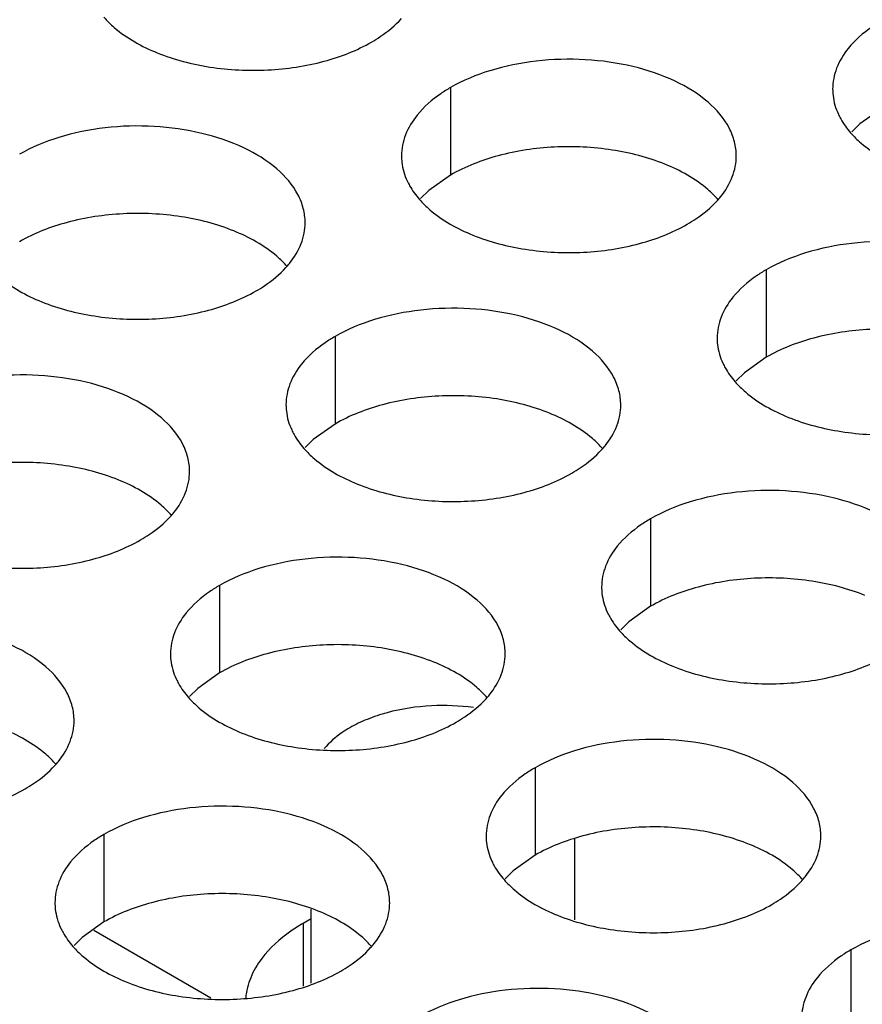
# Model space of a CAD drawing. Header units: inches. Extents: x 0 to 34, y 0 to 22.
# Tile 104 of 164: x 17.715 to 17.841, y 19.434 to 19.581. Entities that reach past the tile are written whole.
import ezdxf

# ---------------------------------------------------------------- set-up
doc = ezdxf.new("R2010")
doc.units = ezdxf.units.IN
doc.header["$LTSCALE"] = 1.87
doc.header["$MEASUREMENT"] = 0
doc.layers.get('0').update_dxf_attribs({"linetype": 'CONTINUOUS'})
doc.layers.add('02___PRT_ALL_AXES', color=7, linetype='CONTINUOUS')

msp = doc.modelspace()

# ---------------------------------------------------------------- linework, layer by layer
at = {"color": 7, "linetype": 'CONTINUOUS'}
for p, q in [((17.7979289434, 19.4469373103), (17.7979289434, 19.4589870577)), ((17.7585588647, 19.4374977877), (17.7585588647, 19.4485433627)), ((17.7261127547, 19.4453892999), (17.7435708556, 19.4353092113))]:
    msp.add_line(p, q, dxfattribs=at)
msp.add_arc((17.7782445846, 19.4452348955), 0.033714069, 82.1880135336, 92.918124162, dxfattribs=at)
for points, knots in [([(17.7765282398, 19.4789052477), (17.7743036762, 19.4787931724), (17.7710326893, 19.4783103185), (17.7669950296, 19.4769773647), (17.7651664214, 19.4761056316), (17.7643244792, 19.4756195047)], [0, 0, 0, 0, 0.5247000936, 0.7709794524, 1, 1, 1, 1]), ([(17.7643244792, 19.4756195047), (17.7639437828, 19.4753996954), (17.7625513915, 19.4745269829), (17.761281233, 19.4734390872), (17.7605089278, 19.4725146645)], [0, 0, 0, 0, 0.2673661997, 1, 1, 1, 1])]:
    msp.add_open_spline(points, degree=3, knots=knots, dxfattribs=at)
at = {"layer": '02___PRT_ALL_AXES', "color": 7, "linetype": 'CONTINUOUS'}
for p, q in [((17.7793870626, 19.5712410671), (17.7793870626, 19.5581775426)), ((17.8437821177, 19.5681401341), (17.8405279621, 19.5658236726)), ((17.8405279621, 19.5658236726), (17.8393166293, 19.5646330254)), ((17.7793870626, 19.5581775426), (17.776132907, 19.5558610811)), ((17.776132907, 19.5558610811), (17.7749215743, 19.5546704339)), ((17.8265275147, 19.5440227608), (17.8265275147, 19.5309592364)), ((17.7621324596, 19.5340601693), (17.7621324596, 19.5209966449)), ((17.8265275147, 19.5309592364), (17.8232733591, 19.5286427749)), ((17.8232733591, 19.5286427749), (17.8220620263, 19.5274521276)), ((17.7621324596, 19.5209966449), (17.758878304, 19.5186801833)), ((17.758878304, 19.5186801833), (17.7576669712, 19.5174895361)), ((17.8092729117, 19.5068418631), (17.8092729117, 19.4937783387)), ((17.7448778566, 19.4968792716), (17.7448778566, 19.4838157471)), ((17.8092729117, 19.4937783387), (17.8060187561, 19.4914618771)), ((17.8060187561, 19.4914618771), (17.8048074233, 19.4902712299)), ((17.7448778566, 19.4838157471), (17.741623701, 19.4814992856)), ((17.741623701, 19.4814992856), (17.7404123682, 19.4803086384)), ((17.7920183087, 19.4696609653), (17.7920183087, 19.4565974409)), ((17.7276232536, 19.4596983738), (17.7276232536, 19.4466348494)), ((17.7920183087, 19.4565974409), (17.7887641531, 19.4542809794)), ((17.7887641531, 19.4542809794), (17.7875528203, 19.4530903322)), ((17.7276232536, 19.4466348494), (17.724369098, 19.4443183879)), ((17.757384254, 19.4464235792), (17.757384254, 19.4370229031)), ((17.724369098, 19.4443183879), (17.7231577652, 19.4431277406)), ((17.8391587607, 19.4424426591), (17.8391587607, 19.4293791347))]:
    msp.add_line(p, q, dxfattribs=at)
at = {"layer": '02___PRT_ALL_AXES', "color": 3, "linetype": 'CONTINUOUS'}
msp.add_line((17.7585588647, 19.4471017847), (17.757384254, 19.4464235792), dxfattribs=at)
for centre, start, end in [((17.8091238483, 19.5635114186), 317.6962685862, 321.0162667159), ((17.7447287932, 19.5535488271), 317.6962685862, 321.0162667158), ((17.7918692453, 19.5263305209), 317.696268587, 321.0162667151), ((17.7274741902, 19.5163679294), 317.696268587, 321.0162667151), ((17.7746146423, 19.4891496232), 317.6962685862, 321.0162667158), ((17.7102195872, 19.4791870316), 317.6962685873, 321.0162667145), ((17.8217550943, 19.4619313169), 317.6962685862, 321.0162667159), ((17.7573600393, 19.4519687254), 317.6962685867, 321.0162667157)]:
    msp.add_arc(centre, 0.0136346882, start, end, dxfattribs=at)
for points, knots in [([(17.7276088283, 19.5817461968), (17.7280873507, 19.5811988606), (17.7303920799, 19.5789460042), (17.7332805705, 19.5773599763), (17.7355848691, 19.5764283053)], [0, 0, 0, 0, 0.2263074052, 1, 1, 1, 1]), ([(17.7676019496, 19.5780456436), (17.768037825, 19.5782973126), (17.7696479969, 19.5792985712), (17.7711300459, 19.5805218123), (17.7720674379, 19.5815527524)], [0, 0, 0, 0, 0.2653620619, 1, 1, 1, 1]), ([(17.8437821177, 19.5812036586), (17.8432810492, 19.5809143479), (17.841455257, 19.5797666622), (17.8397951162, 19.5783252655), (17.8388020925, 19.5770971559)], [0, 0, 0, 0, 0.2681225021, 1, 1, 1, 1]), ([(17.7355848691, 19.5764283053), (17.7381032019, 19.5754100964), (17.7435858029, 19.5739989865), (17.7520587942, 19.5735899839), (17.7602927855, 19.5748090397), (17.7653874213, 19.5767670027), (17.7676019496, 19.5780456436)], [0, 0, 0, 0, 0.2471885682, 0.5098846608, 0.7673009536, 1, 1, 1, 1]), ([(17.8388020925, 19.5770971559), (17.8380793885, 19.5762033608), (17.8369039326, 19.5742872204), (17.8364611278, 19.5720645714), (17.8364606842, 19.5710064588)], [0, 0, 0, 0, 0.520681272, 1, 1, 1, 1]), ([(17.8220638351, 19.5610245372), (17.8220641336, 19.5617364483), (17.8218756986, 19.5631957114), (17.8207248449, 19.5661066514), (17.8178008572, 19.5694678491), (17.8127802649, 19.5725172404), (17.8065126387, 19.5746170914), (17.799485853, 19.5756029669), (17.7922599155, 19.5754062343), (17.7854295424, 19.5740379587), (17.781237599, 19.5723095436), (17.7793870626, 19.5712410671)], [0, 0, 0, 0, 0.0428834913, 0.0875237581, 0.1869142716, 0.3042190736, 0.4379395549, 0.5823561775, 0.7295584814, 0.8712822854, 1, 1, 1, 1]), ([(17.7793870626, 19.5712410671), (17.7788859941, 19.5709517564), (17.7770602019, 19.5698040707), (17.7754000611, 19.5683626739), (17.7744070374, 19.5671345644)], [0, 0, 0, 0, 0.2681225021, 1, 1, 1, 1]), ([(17.8364606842, 19.5710064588), (17.8364605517, 19.5706904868), (17.8365322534, 19.5694045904), (17.8369033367, 19.5681409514), (17.8373116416, 19.5672608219)], [0, 0, 0, 0, 0.2456633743, 1, 1, 1, 1]), ([(17.7744070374, 19.5671345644), (17.7736843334, 19.5662407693), (17.7725088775, 19.5643246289), (17.7720660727, 19.5621019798), (17.7720656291, 19.5610438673)], [0, 0, 0, 0, 0.520681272, 1, 1, 1, 1]), ([(17.8373116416, 19.5672608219), (17.8374238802, 19.5670188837), (17.8379311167, 19.5660313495), (17.838589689, 19.5651248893), (17.8391443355, 19.5644904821)], [0, 0, 0, 0, 0.2404086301, 1, 1, 1, 1]), ([(17.75766878, 19.5510619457), (17.7576690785, 19.5517738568), (17.7574806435, 19.5532331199), (17.7563297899, 19.5561440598), (17.7534058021, 19.5595052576), (17.7483852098, 19.5625546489), (17.7421175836, 19.5646544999), (17.7350907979, 19.5656403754), (17.7278648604, 19.5654436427), (17.7210344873, 19.5640753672), (17.7168425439, 19.562346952), (17.7149920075, 19.5612784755)], [0, 0, 0, 0, 0.0428834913, 0.0875237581, 0.1869142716, 0.3042190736, 0.4379395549, 0.5823561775, 0.7295584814, 0.8712822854, 1, 1, 1, 1]), ([(17.8391443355, 19.5644904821), (17.8396228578, 19.5639431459), (17.841927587, 19.5616902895), (17.8448160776, 19.5601042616), (17.8471203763, 19.5591725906)], [0, 0, 0, 0, 0.2263074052, 1, 1, 1, 1]), ([(17.7720656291, 19.5610438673), (17.7720654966, 19.5607278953), (17.7721371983, 19.5594419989), (17.7725082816, 19.5581783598), (17.7729165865, 19.5572982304)], [0, 0, 0, 0, 0.2456633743, 1, 1, 1, 1]), ([(17.8197224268, 19.55493384), (17.8204451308, 19.5558276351), (17.8216205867, 19.5577437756), (17.8220633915, 19.5599664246), (17.8220638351, 19.5610245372)], [0, 0, 0, 0, 0.520681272, 1, 1, 1, 1]), ([(17.7729165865, 19.5572982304), (17.7730288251, 19.5570562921), (17.7735360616, 19.556068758), (17.7741946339, 19.5551622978), (17.7747492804, 19.5545278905)], [0, 0, 0, 0, 0.2404086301, 1, 1, 1, 1]), ([(17.7747492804, 19.5545278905), (17.7752278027, 19.5539805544), (17.7775325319, 19.551727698), (17.7804210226, 19.5501416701), (17.7827253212, 19.5492099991)], [0, 0, 0, 0, 0.2263074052, 1, 1, 1, 1]), ([(17.8147424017, 19.5508273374), (17.8151782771, 19.5510790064), (17.816788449, 19.552080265), (17.818270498, 19.553303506), (17.81920789, 19.5543344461)], [0, 0, 0, 0, 0.2653620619, 1, 1, 1, 1]), ([(17.7553273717, 19.5449712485), (17.7560500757, 19.5458650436), (17.7572255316, 19.547781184), (17.7576683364, 19.5500038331), (17.75766878, 19.5510619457)], [0, 0, 0, 0, 0.520681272, 1, 1, 1, 1]), ([(17.7827253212, 19.5492099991), (17.7852436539, 19.5481917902), (17.790726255, 19.5467806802), (17.7991992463, 19.5463716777), (17.8074332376, 19.5475907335), (17.8125278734, 19.5495486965), (17.8147424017, 19.5508273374)], [0, 0, 0, 0, 0.2471885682, 0.5098846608, 0.7673009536, 1, 1, 1, 1]), ([(17.8692042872, 19.533806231), (17.8692045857, 19.5345181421), (17.8690161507, 19.5359774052), (17.867865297, 19.5388883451), (17.8649413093, 19.5422495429), (17.859920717, 19.5452989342), (17.8536530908, 19.5473987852), (17.8466263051, 19.5483846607), (17.8394003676, 19.548187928), (17.8325699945, 19.5468196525), (17.8283780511, 19.5450912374), (17.8265275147, 19.5440227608)], [0, 0, 0, 0, 0.0428834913, 0.0875237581, 0.1869142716, 0.3042190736, 0.4379395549, 0.5823561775, 0.7295584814, 0.8712822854, 1, 1, 1, 1]), ([(17.7103542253, 19.544565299), (17.7108327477, 19.5440179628), (17.7131374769, 19.5417651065), (17.7160259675, 19.5401790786), (17.7183302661, 19.5392474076)], [0, 0, 0, 0, 0.2263074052, 1, 1, 1, 1]), ([(17.7503473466, 19.5408647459), (17.750783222, 19.5411164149), (17.7523933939, 19.5421176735), (17.7538754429, 19.5433409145), (17.7548128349, 19.5443718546)], [0, 0, 0, 0, 0.2653620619, 1, 1, 1, 1]), ([(17.8265275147, 19.5440227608), (17.8260264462, 19.5437334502), (17.824200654, 19.5425857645), (17.8225405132, 19.5411443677), (17.8215474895, 19.5399162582)], [0, 0, 0, 0, 0.2681225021, 1, 1, 1, 1]), ([(17.7183302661, 19.5392474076), (17.7208485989, 19.5382291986), (17.7263311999, 19.5368180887), (17.7348041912, 19.5364090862), (17.7430381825, 19.537628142), (17.7481328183, 19.539586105), (17.7503473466, 19.5408647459)], [0, 0, 0, 0, 0.2471885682, 0.5098846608, 0.7673009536, 1, 1, 1, 1]), ([(17.8215474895, 19.5399162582), (17.8208247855, 19.5390224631), (17.8196493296, 19.5371063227), (17.8192065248, 19.5348836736), (17.8192060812, 19.533825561)], [0, 0, 0, 0, 0.520681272, 1, 1, 1, 1]), ([(17.8048092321, 19.5238436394), (17.8048095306, 19.5245555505), (17.8046210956, 19.5260148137), (17.8034702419, 19.5289257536), (17.8005462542, 19.5322869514), (17.7955256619, 19.5353363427), (17.7892580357, 19.5374361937), (17.78223125, 19.5384220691), (17.7750053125, 19.5382253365), (17.7681749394, 19.5368570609), (17.763982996, 19.5351286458), (17.7621324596, 19.5340601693)], [0, 0, 0, 0, 0.0428834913, 0.0875237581, 0.1869142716, 0.3042190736, 0.4379395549, 0.5823561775, 0.7295584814, 0.8712822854, 1, 1, 1, 1]), ([(17.7621324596, 19.5340601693), (17.7616313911, 19.5337708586), (17.7598055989, 19.532623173), (17.7581454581, 19.5311817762), (17.7571524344, 19.5299536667)], [0, 0, 0, 0, 0.2681225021, 1, 1, 1, 1]), ([(17.8192060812, 19.533825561), (17.8192059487, 19.533509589), (17.8192776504, 19.5322236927), (17.8196487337, 19.5309600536), (17.8200570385, 19.5300799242)], [0, 0, 0, 0, 0.2456633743, 1, 1, 1, 1]), ([(17.7571524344, 19.5299536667), (17.7564297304, 19.5290598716), (17.7552542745, 19.5271437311), (17.7548114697, 19.5249210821), (17.7548110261, 19.5238629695)], [0, 0, 0, 0, 0.520681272, 1, 1, 1, 1]), ([(17.8200570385, 19.5300799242), (17.8201692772, 19.5298379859), (17.8206765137, 19.5288504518), (17.821335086, 19.5279439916), (17.8218897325, 19.5273095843)], [0, 0, 0, 0, 0.2404086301, 1, 1, 1, 1]), ([(17.740414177, 19.5138810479), (17.7404144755, 19.514592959), (17.7402260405, 19.5160522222), (17.7390751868, 19.5189631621), (17.7361511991, 19.5223243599), (17.7311306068, 19.5253737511), (17.7248629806, 19.5274736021), (17.7178361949, 19.5284594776), (17.7106102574, 19.528262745), (17.7037798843, 19.5268944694), (17.6995879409, 19.5251660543), (17.6977374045, 19.5240975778)], [0, 0, 0, 0, 0.0428834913, 0.0875237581, 0.1869142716, 0.3042190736, 0.4379395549, 0.5823561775, 0.7295584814, 0.8712822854, 1, 1, 1, 1]), ([(17.8218897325, 19.5273095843), (17.8223682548, 19.5267622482), (17.824672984, 19.5245093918), (17.8275614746, 19.5229233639), (17.8298657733, 19.5219916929)], [0, 0, 0, 0, 0.2263074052, 1, 1, 1, 1]), ([(17.7548110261, 19.5238629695), (17.7548108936, 19.5235469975), (17.7548825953, 19.5222611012), (17.7552536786, 19.5209974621), (17.7556619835, 19.5201173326)], [0, 0, 0, 0, 0.2456633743, 1, 1, 1, 1]), ([(17.8024678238, 19.5177529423), (17.8031905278, 19.5186467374), (17.8043659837, 19.5205628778), (17.8048087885, 19.5227855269), (17.8048092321, 19.5238436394)], [0, 0, 0, 0, 0.520681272, 1, 1, 1, 1]), ([(17.8298657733, 19.5219916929), (17.832384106, 19.5209734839), (17.8378667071, 19.519562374), (17.8463396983, 19.5191533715), (17.8545736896, 19.5203724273), (17.8596683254, 19.5223303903), (17.8618828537, 19.5236090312)], [0, 0, 0, 0, 0.2471885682, 0.5098846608, 0.7673009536, 1, 1, 1, 1]), ([(17.7556619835, 19.5201173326), (17.7557742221, 19.5198753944), (17.7562814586, 19.5188878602), (17.7569400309, 19.5179814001), (17.7574946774, 19.5173469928)], [0, 0, 0, 0, 0.2404086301, 1, 1, 1, 1]), ([(17.7574946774, 19.5173469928), (17.7579731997, 19.5167996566), (17.7602779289, 19.5145468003), (17.7631664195, 19.5129607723), (17.7654707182, 19.5120291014)], [0, 0, 0, 0, 0.2263074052, 1, 1, 1, 1]), ([(17.7974877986, 19.5136464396), (17.7979236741, 19.5138981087), (17.7995338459, 19.5148993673), (17.801015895, 19.5161226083), (17.801953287, 19.5171535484)], [0, 0, 0, 0, 0.2653620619, 1, 1, 1, 1]), ([(17.7380727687, 19.5077903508), (17.7387954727, 19.5086841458), (17.7399709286, 19.5106002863), (17.7404137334, 19.5128229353), (17.740414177, 19.5138810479)], [0, 0, 0, 0, 0.520681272, 1, 1, 1, 1]), ([(17.7654707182, 19.5120291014), (17.7679890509, 19.5110108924), (17.773471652, 19.5095997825), (17.7819446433, 19.50919078), (17.7901786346, 19.5104098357), (17.7952732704, 19.5123677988), (17.7974877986, 19.5136464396)], [0, 0, 0, 0, 0.2471885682, 0.5098846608, 0.7673009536, 1, 1, 1, 1]), ([(17.8519496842, 19.4966253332), (17.8519499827, 19.4973372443), (17.8517615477, 19.4987965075), (17.850610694, 19.5017074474), (17.8476867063, 19.5050686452), (17.842666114, 19.5081180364), (17.8363984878, 19.5102178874), (17.8293717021, 19.5112037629), (17.8221457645, 19.5110070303), (17.8153153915, 19.5096387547), (17.8111234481, 19.5079103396), (17.8092729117, 19.5068418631)], [0, 0, 0, 0, 0.0428834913, 0.0875237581, 0.1869142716, 0.3042190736, 0.4379395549, 0.5823561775, 0.7295584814, 0.8712822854, 1, 1, 1, 1]), ([(17.7330927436, 19.5036838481), (17.733528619, 19.5039355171), (17.7351387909, 19.5049367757), (17.7366208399, 19.5061600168), (17.7375582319, 19.5071909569)], [0, 0, 0, 0, 0.2653620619, 1, 1, 1, 1]), ([(17.8092729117, 19.5068418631), (17.8087718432, 19.5065525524), (17.806946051, 19.5054048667), (17.8052859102, 19.50396347), (17.8042928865, 19.5027353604)], [0, 0, 0, 0, 0.2681225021, 1, 1, 1, 1]), ([(17.7010756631, 19.5020665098), (17.7035939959, 19.5010483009), (17.7090765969, 19.499637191), (17.7175495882, 19.4992281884), (17.7257835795, 19.5004472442), (17.7308782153, 19.5024052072), (17.7330927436, 19.5036838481)], [0, 0, 0, 0, 0.2471885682, 0.5098846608, 0.7673009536, 1, 1, 1, 1]), ([(17.8042928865, 19.5027353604), (17.8035701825, 19.5018415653), (17.8023947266, 19.4999254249), (17.8019519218, 19.4977027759), (17.8019514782, 19.4966446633)], [0, 0, 0, 0, 0.520681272, 1, 1, 1, 1]), ([(17.7875546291, 19.4866627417), (17.7875549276, 19.4873746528), (17.7873664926, 19.4888339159), (17.7862156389, 19.4917448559), (17.7832916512, 19.4951060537), (17.7782710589, 19.4981554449), (17.7720034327, 19.5002552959), (17.764976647, 19.5012411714), (17.7577507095, 19.5010444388), (17.7509203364, 19.4996761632), (17.746728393, 19.4979477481), (17.7448778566, 19.4968792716)], [0, 0, 0, 0, 0.0428834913, 0.0875237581, 0.1869142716, 0.3042190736, 0.4379395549, 0.5823561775, 0.7295584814, 0.8712822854, 1, 1, 1, 1]), ([(17.7448778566, 19.4968792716), (17.7443767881, 19.4965899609), (17.7425509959, 19.4954422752), (17.7408908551, 19.4940008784), (17.7398978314, 19.4927727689)], [0, 0, 0, 0, 0.2681225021, 1, 1, 1, 1]), ([(17.8019514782, 19.4966446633), (17.8019513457, 19.4963286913), (17.8020230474, 19.4950427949), (17.8023941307, 19.4937791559), (17.8028024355, 19.4928990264)], [0, 0, 0, 0, 0.2456633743, 1, 1, 1, 1]), ([(17.7398978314, 19.4927727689), (17.7391751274, 19.4918789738), (17.7379996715, 19.4899628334), (17.7375568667, 19.4877401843), (17.7375564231, 19.4866820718)], [0, 0, 0, 0, 0.520681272, 1, 1, 1, 1]), ([(17.8028024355, 19.4928990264), (17.8029146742, 19.4926570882), (17.8034219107, 19.491669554), (17.804080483, 19.4907630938), (17.8046351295, 19.4901286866)], [0, 0, 0, 0, 0.2404086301, 1, 1, 1, 1]), ([(17.723159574, 19.4767001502), (17.7231598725, 19.4774120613), (17.7229714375, 19.4788713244), (17.7218205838, 19.4817822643), (17.7188965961, 19.4851434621), (17.7138760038, 19.4881928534), (17.7076083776, 19.4902927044), (17.7005815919, 19.4912785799), (17.6933556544, 19.4910818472), (17.6865252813, 19.4897135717), (17.6823333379, 19.4879851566), (17.6804828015, 19.48691668)], [0, 0, 0, 0, 0.0428834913, 0.0875237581, 0.1869142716, 0.3042190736, 0.4379395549, 0.5823561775, 0.7295584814, 0.8712822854, 1, 1, 1, 1]), ([(17.8046351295, 19.4901286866), (17.8051136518, 19.4895813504), (17.807418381, 19.487328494), (17.8103068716, 19.4857424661), (17.8126111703, 19.4848107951)], [0, 0, 0, 0, 0.2263074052, 1, 1, 1, 1]), ([(17.7375564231, 19.4866820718), (17.7375562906, 19.4863660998), (17.7376279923, 19.4850802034), (17.7379990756, 19.4838165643), (17.7384073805, 19.4829364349)], [0, 0, 0, 0, 0.2456633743, 1, 1, 1, 1]), ([(17.7852132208, 19.4805720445), (17.7859359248, 19.4814658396), (17.7871113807, 19.4833819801), (17.7875541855, 19.4856046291), (17.7875546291, 19.4866627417)], [0, 0, 0, 0, 0.520681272, 1, 1, 1, 1]), ([(17.8126111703, 19.4848107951), (17.815129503, 19.4837925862), (17.820612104, 19.4823814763), (17.8290850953, 19.4819724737), (17.8373190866, 19.4831915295), (17.8424137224, 19.4851494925), (17.8446282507, 19.4864281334)], [0, 0, 0, 0, 0.2471885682, 0.5098846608, 0.7673009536, 1, 1, 1, 1]), ([(17.7384073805, 19.4829364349), (17.7385196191, 19.4826944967), (17.7390268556, 19.4817069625), (17.7396854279, 19.4808005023), (17.7402400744, 19.480166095)], [0, 0, 0, 0, 0.2404086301, 1, 1, 1, 1]), ([(17.7402400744, 19.480166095), (17.7407185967, 19.4796187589), (17.7430233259, 19.4773659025), (17.7459118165, 19.4757798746), (17.7482161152, 19.4748482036)], [0, 0, 0, 0, 0.2263074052, 1, 1, 1, 1]), ([(17.7802331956, 19.4764655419), (17.7806690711, 19.4767172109), (17.7822792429, 19.4777184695), (17.783761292, 19.4789417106), (17.784698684, 19.4799726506)], [0, 0, 0, 0, 0.2653620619, 1, 1, 1, 1]), ([(17.7208181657, 19.470609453), (17.7215408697, 19.4715032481), (17.7227163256, 19.4734193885), (17.7231591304, 19.4756420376), (17.723159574, 19.4767001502)], [0, 0, 0, 0, 0.520681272, 1, 1, 1, 1]), ([(17.7482161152, 19.4748482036), (17.7507344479, 19.4738299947), (17.756217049, 19.4724188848), (17.7646900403, 19.4720098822), (17.7729240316, 19.473228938), (17.7780186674, 19.475186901), (17.7802331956, 19.4764655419)], [0, 0, 0, 0, 0.2471885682, 0.5098846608, 0.7673009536, 1, 1, 1, 1]), ([(17.8346950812, 19.4594444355), (17.8346953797, 19.4601563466), (17.8345069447, 19.4616156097), (17.833356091, 19.4645265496), (17.8304321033, 19.4678877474), (17.8254115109, 19.4709371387), (17.8191438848, 19.4730369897), (17.8121170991, 19.4740228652), (17.8048911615, 19.4738261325), (17.7980607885, 19.472457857), (17.7938688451, 19.4707294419), (17.7920183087, 19.4696609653)], [0, 0, 0, 0, 0.0428834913, 0.0875237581, 0.1869142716, 0.3042190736, 0.4379395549, 0.5823561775, 0.7295584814, 0.8712822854, 1, 1, 1, 1]), ([(17.7158381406, 19.4665029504), (17.716274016, 19.4667546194), (17.7178841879, 19.467755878), (17.7193662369, 19.468979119), (17.7203036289, 19.4700100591)], [0, 0, 0, 0, 0.2653620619, 1, 1, 1, 1]), ([(17.7920183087, 19.4696609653), (17.7915172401, 19.4693716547), (17.789691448, 19.468223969), (17.7880313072, 19.4667825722), (17.7870382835, 19.4655544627)], [0, 0, 0, 0, 0.2681225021, 1, 1, 1, 1]), ([(17.6838210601, 19.4648856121), (17.6863393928, 19.4638674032), (17.6918219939, 19.4624562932), (17.7002949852, 19.4620472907), (17.7085289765, 19.4632663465), (17.7136236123, 19.4652243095), (17.7158381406, 19.4665029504)], [0, 0, 0, 0, 0.2471885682, 0.5098846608, 0.7673009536, 1, 1, 1, 1]), ([(17.7870382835, 19.4655544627), (17.7863155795, 19.4646606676), (17.7851401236, 19.4627445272), (17.7846973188, 19.4605218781), (17.7846968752, 19.4594637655)], [0, 0, 0, 0, 0.520681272, 1, 1, 1, 1]), ([(17.7703000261, 19.4494818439), (17.7703003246, 19.4501937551), (17.7701118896, 19.4516530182), (17.7689610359, 19.4545639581), (17.7660370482, 19.4579251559), (17.7610164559, 19.4609745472), (17.7547488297, 19.4630743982), (17.747722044, 19.4640602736), (17.7404961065, 19.463863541), (17.7336657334, 19.4624952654), (17.72947379, 19.4607668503), (17.7276232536, 19.4596983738)], [0, 0, 0, 0, 0.0428834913, 0.0875237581, 0.1869142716, 0.3042190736, 0.4379395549, 0.5823561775, 0.7295584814, 0.8712822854, 1, 1, 1, 1]), ([(17.7276232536, 19.4596983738), (17.7271221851, 19.4594090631), (17.7252963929, 19.4582613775), (17.7236362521, 19.4568199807), (17.7226432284, 19.4555918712)], [0, 0, 0, 0, 0.2681225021, 1, 1, 1, 1]), ([(17.7846968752, 19.4594637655), (17.7846967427, 19.4591477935), (17.7847684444, 19.4578618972), (17.7851395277, 19.4565982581), (17.7855478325, 19.4557181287)], [0, 0, 0, 0, 0.2456633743, 1, 1, 1, 1]), ([(17.8323536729, 19.4533537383), (17.8330763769, 19.4542475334), (17.8342518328, 19.4561636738), (17.8346946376, 19.4583863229), (17.8346950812, 19.4594444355)], [0, 0, 0, 0, 0.520681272, 1, 1, 1, 1]), ([(17.7855478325, 19.4557181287), (17.7856600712, 19.4554761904), (17.7861673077, 19.4544886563), (17.78682588, 19.4535821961), (17.7873805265, 19.4529477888)], [0, 0, 0, 0, 0.2404086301, 1, 1, 1, 1]), ([(17.7226432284, 19.4555918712), (17.7219205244, 19.4546980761), (17.7207450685, 19.4527819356), (17.7203022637, 19.4505592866), (17.7203018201, 19.449501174)], [0, 0, 0, 0, 0.520681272, 1, 1, 1, 1]), ([(17.7873805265, 19.4529477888), (17.7878590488, 19.4524004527), (17.790163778, 19.4501475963), (17.7930522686, 19.4485615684), (17.7953565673, 19.4476298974)], [0, 0, 0, 0, 0.2263074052, 1, 1, 1, 1]), ([(17.8273736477, 19.4492472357), (17.8278095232, 19.4494989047), (17.829419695, 19.4505001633), (17.8309017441, 19.4517234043), (17.8318391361, 19.4527543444)], [0, 0, 0, 0, 0.2653620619, 1, 1, 1, 1]), ([(17.7203018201, 19.449501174), (17.7203016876, 19.449185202), (17.7203733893, 19.4478993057), (17.7207444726, 19.4466356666), (17.7211527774, 19.4457555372)], [0, 0, 0, 0, 0.2456633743, 1, 1, 1, 1]), ([(17.7679586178, 19.4433911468), (17.7686813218, 19.4442849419), (17.7698567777, 19.4462010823), (17.7702995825, 19.4484237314), (17.7703000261, 19.4494818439)], [0, 0, 0, 0, 0.520681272, 1, 1, 1, 1]), ([(17.7953565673, 19.4476298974), (17.7978749, 19.4466116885), (17.803357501, 19.4452005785), (17.8118304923, 19.444791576), (17.8200644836, 19.4460106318), (17.8251591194, 19.4479685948), (17.8273736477, 19.4492472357)], [0, 0, 0, 0, 0.2471885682, 0.5098846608, 0.7673009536, 1, 1, 1, 1]), ([(17.7211527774, 19.4457555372), (17.7212650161, 19.4455135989), (17.7217722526, 19.4445260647), (17.7224308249, 19.4436196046), (17.7229854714, 19.4429851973)], [0, 0, 0, 0, 0.2404086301, 1, 1, 1, 1]), ([(17.757384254, 19.4464235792), (17.756750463, 19.4460576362), (17.754458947, 19.4446087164), (17.7523891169, 19.4427604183), (17.7511956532, 19.4411783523)], [0, 0, 0, 0, 0.269698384, 1, 1, 1, 1]), ([(17.8818355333, 19.4322261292), (17.8818358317, 19.4329380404), (17.8816473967, 19.4343973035), (17.8804965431, 19.4373082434), (17.8775725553, 19.4406694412), (17.872551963, 19.4437188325), (17.8662843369, 19.4458186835), (17.8592575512, 19.4468045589), (17.8520316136, 19.4466078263), (17.8452012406, 19.4452395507), (17.8410092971, 19.4435111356), (17.8391587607, 19.4424426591)], [0, 0, 0, 0, 0.0428834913, 0.0875237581, 0.1869142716, 0.3042190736, 0.4379395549, 0.5823561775, 0.7295584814, 0.8712822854, 1, 1, 1, 1]), ([(17.7229854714, 19.4429851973), (17.7234639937, 19.4424378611), (17.7257687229, 19.4401850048), (17.7286572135, 19.4385989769), (17.7309615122, 19.4376673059)], [0, 0, 0, 0, 0.2263074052, 1, 1, 1, 1]), ([(17.7629785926, 19.4392846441), (17.7634144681, 19.4395363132), (17.7650246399, 19.4405375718), (17.766506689, 19.4417608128), (17.767444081, 19.4427917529)], [0, 0, 0, 0, 0.2653620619, 1, 1, 1, 1]), ([(17.7511956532, 19.4411783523), (17.7505308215, 19.4402970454), (17.7494301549, 19.4384415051), (17.7488863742, 19.4363426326), (17.7487891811, 19.4353194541)], [0, 0, 0, 0, 0.5178644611, 1, 1, 1, 1]), ([(17.8391587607, 19.4424426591), (17.8386576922, 19.4421533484), (17.8368319, 19.4410056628), (17.8351717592, 19.439564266), (17.8341787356, 19.4383361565)], [0, 0, 0, 0, 0.2681225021, 1, 1, 1, 1]), ([(17.7309615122, 19.4376673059), (17.7334798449, 19.4366490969), (17.738962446, 19.435237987), (17.7474354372, 19.4348289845), (17.7556694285, 19.4360480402), (17.7607640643, 19.4380060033), (17.7629785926, 19.4392846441)], [0, 0, 0, 0, 0.2471885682, 0.5098846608, 0.7673009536, 1, 1, 1, 1]), ([(17.8341787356, 19.4383361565), (17.8334560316, 19.4374423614), (17.8322805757, 19.4355262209), (17.8318377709, 19.4333035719), (17.8318373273, 19.4322454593)], [0, 0, 0, 0, 0.520681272, 1, 1, 1, 1]), ([(17.8174404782, 19.4222635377), (17.8174407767, 19.4229754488), (17.8172523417, 19.424434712), (17.816101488, 19.4273456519), (17.8131775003, 19.4307068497), (17.8081569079, 19.4337562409), (17.8018892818, 19.4358560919), (17.7948624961, 19.4368419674), (17.7876365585, 19.4366452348), (17.7808061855, 19.4352769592), (17.776614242, 19.4335485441), (17.7747637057, 19.4324800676)], [0, 0, 0, 0, 0.0428834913, 0.0875237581, 0.1869142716, 0.3042190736, 0.4379395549, 0.5823561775, 0.7295584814, 0.8712822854, 1, 1, 1, 1])]:
    msp.add_open_spline(points, degree=3, knots=knots, dxfattribs=at)
at = {"layer": '02___PRT_ALL_AXES', "color": 7, "linetype": 'CONTINUOUS'}
for points, knots in [([(17.811404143, 19.5597948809), (17.8088858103, 19.5608130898), (17.8034032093, 19.5622241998), (17.794930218, 19.5626332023), (17.7866962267, 19.5614141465), (17.7816015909, 19.5594561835), (17.7793870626, 19.5581775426)], [0, 0, 0, 0, 0.2471885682, 0.5098846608, 0.7673009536, 1, 1, 1, 1]), ([(17.8193801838, 19.5544769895), (17.8189016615, 19.5550243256), (17.8165969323, 19.557277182), (17.8137084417, 19.5588632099), (17.811404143, 19.5597948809)], [0, 0, 0, 0, 0.2263074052, 1, 1, 1, 1]), ([(17.7470090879, 19.5498322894), (17.7444907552, 19.5508504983), (17.7390081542, 19.5522616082), (17.7305351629, 19.5526706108), (17.7223011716, 19.551451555), (17.7172065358, 19.549493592), (17.7149920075, 19.5482149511)], [0, 0, 0, 0, 0.2471885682, 0.5098846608, 0.7673009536, 1, 1, 1, 1]), ([(17.7549851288, 19.5445143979), (17.7545066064, 19.5450617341), (17.7522018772, 19.5473145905), (17.7493133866, 19.5489006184), (17.7470090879, 19.5498322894)], [0, 0, 0, 0, 0.2263074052, 1, 1, 1, 1]), ([(17.8585445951, 19.5325765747), (17.8560262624, 19.5335947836), (17.8505436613, 19.5350058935), (17.8420706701, 19.5354148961), (17.8338366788, 19.5341958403), (17.828742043, 19.5322378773), (17.8265275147, 19.5309592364)], [0, 0, 0, 0, 0.2471885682, 0.5098846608, 0.7673009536, 1, 1, 1, 1]), ([(17.79414954, 19.5226139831), (17.7916312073, 19.5236321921), (17.7861486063, 19.525043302), (17.777675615, 19.5254523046), (17.7694416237, 19.5242332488), (17.7643469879, 19.5222752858), (17.7621324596, 19.5209966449)], [0, 0, 0, 0, 0.2471885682, 0.5098846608, 0.7673009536, 1, 1, 1, 1]), ([(17.8021255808, 19.5172960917), (17.8016470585, 19.5178434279), (17.7993423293, 19.5200962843), (17.7964538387, 19.5216823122), (17.79414954, 19.5226139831)], [0, 0, 0, 0, 0.2263074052, 1, 1, 1, 1]), ([(17.7297544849, 19.5126513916), (17.7272361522, 19.5136696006), (17.7217535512, 19.5150807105), (17.7132805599, 19.515489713), (17.7050465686, 19.5142706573), (17.6999519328, 19.5123126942), (17.6977374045, 19.5110340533)], [0, 0, 0, 0, 0.2471885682, 0.5098846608, 0.7673009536, 1, 1, 1, 1]), ([(17.7377305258, 19.5073335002), (17.7372520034, 19.5078808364), (17.7349472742, 19.5101336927), (17.7320587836, 19.5117197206), (17.7297544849, 19.5126513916)], [0, 0, 0, 0, 0.2263074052, 1, 1, 1, 1]), ([(17.8412899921, 19.4953956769), (17.8387716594, 19.4964138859), (17.8332890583, 19.4978249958), (17.8248160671, 19.4982339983), (17.8165820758, 19.4970149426), (17.81148744, 19.4950569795), (17.8092729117, 19.4937783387)], [0, 0, 0, 0, 0.2471885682, 0.5098846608, 0.7673009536, 1, 1, 1, 1]), ([(17.776894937, 19.4854330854), (17.7743766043, 19.4864512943), (17.7688940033, 19.4878624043), (17.760421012, 19.4882714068), (17.7521870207, 19.487052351), (17.7470923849, 19.485094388), (17.7448778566, 19.4838157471)], [0, 0, 0, 0, 0.2471885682, 0.5098846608, 0.7673009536, 1, 1, 1, 1]), ([(17.7848709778, 19.480115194), (17.7843924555, 19.4806625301), (17.7820877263, 19.4829153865), (17.7791992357, 19.4845014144), (17.776894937, 19.4854330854)], [0, 0, 0, 0, 0.2263074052, 1, 1, 1, 1]), ([(17.7204759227, 19.4701526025), (17.7199974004, 19.4706999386), (17.7176926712, 19.472952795), (17.7148041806, 19.4745388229), (17.7124998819, 19.4754704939)], [0, 0, 0, 0, 0.2263074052, 1, 1, 1, 1]), ([(17.8240353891, 19.4582147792), (17.8215170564, 19.4592329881), (17.8160344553, 19.460644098), (17.807561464, 19.4610531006), (17.7993274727, 19.4598340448), (17.7942328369, 19.4578760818), (17.7920183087, 19.4565974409)], [0, 0, 0, 0, 0.2471885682, 0.5098846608, 0.7673009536, 1, 1, 1, 1]), ([(17.8320114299, 19.4528968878), (17.8315329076, 19.4534442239), (17.8292281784, 19.4556970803), (17.8263396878, 19.4572831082), (17.8240353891, 19.4582147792)], [0, 0, 0, 0, 0.2263074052, 1, 1, 1, 1]), ([(17.759640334, 19.4482521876), (17.7571220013, 19.4492703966), (17.7516394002, 19.4506815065), (17.743166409, 19.4510905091), (17.7349324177, 19.4498714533), (17.7298377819, 19.4479134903), (17.7276232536, 19.4466348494)], [0, 0, 0, 0, 0.2471885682, 0.5098846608, 0.7673009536, 1, 1, 1, 1]), ([(17.7676163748, 19.4429342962), (17.7671378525, 19.4434816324), (17.7648331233, 19.4457344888), (17.7619446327, 19.4473205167), (17.759640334, 19.4482521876)], [0, 0, 0, 0, 0.2263074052, 1, 1, 1, 1])]:
    msp.add_open_spline(points, degree=3, knots=knots, dxfattribs=at)

doc.saveas('drawing.dxf')
